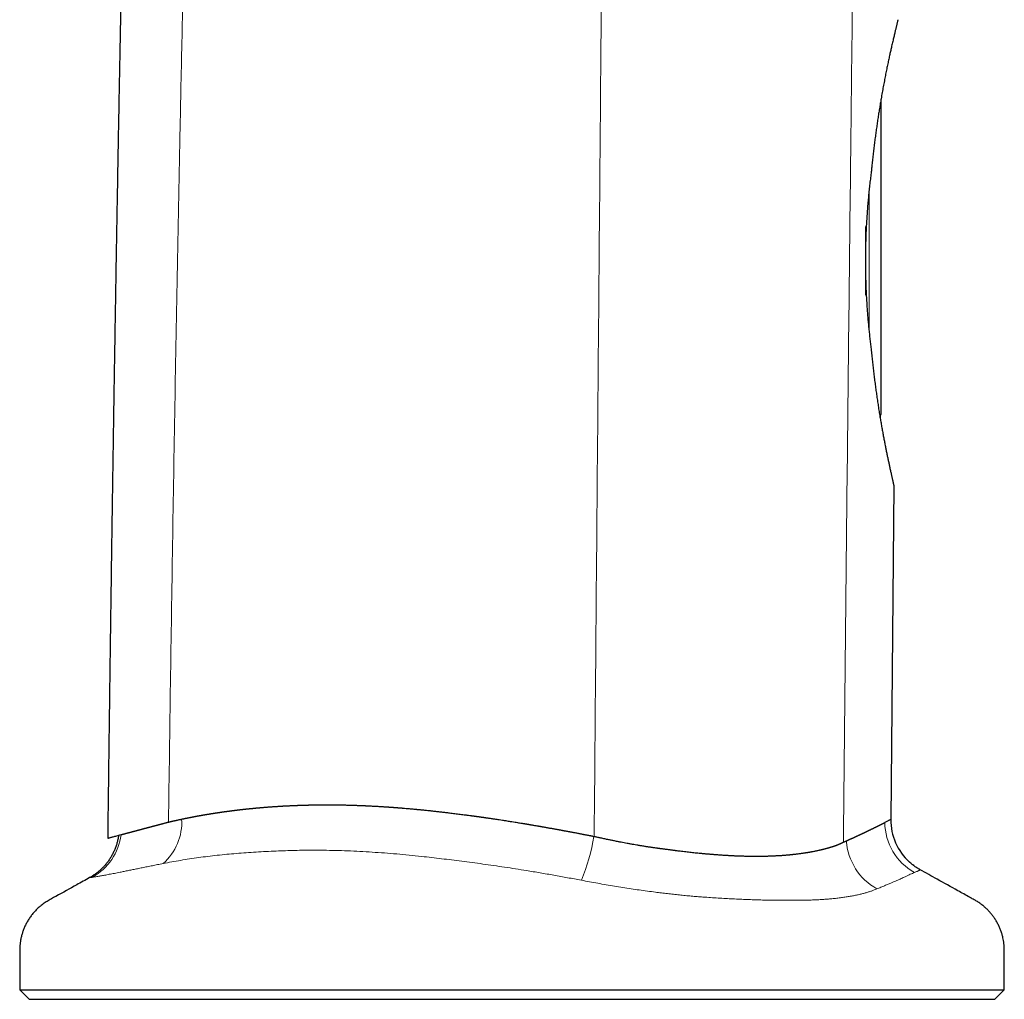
# Model space of a CAD drawing. Header units: millimetres. Extents: x 8 to 825, y 12 to 755.
# Tile 59 of 62: x 662 to 713, y 550 to 602. Entities that reach past the tile are written whole.
import ezdxf

# ---------------------------------------------------------------- set-up
doc = ezdxf.new("R2010")
doc.units = ezdxf.units.MM

msp = doc.modelspace()

# ---------------------------------------------------------------- linework, layer by layer
at = {"color": 7, "linetype": 'Continuous', "lineweight": 30}
for p, q in [((706.742, 597.425), (706.742, 581.036)), ((705.942, 590.875), (705.942, 587.282)), ((707.429, 577.313), (707.277, 559.86)), ((691.681, 558.984), (691.757, 558.969)), ((691.74, 558.972), (691.746, 558.971)), ((691.746, 558.971), (691.76, 558.968)), ((704.795, 558.668), (704.836, 558.687)), ((661.708, 550.946), (662.208, 550.446)), ((661.708, 550.946), (713.208, 550.946)), ((712.708, 550.446), (713.208, 550.946)), ((662.208, 550.446), (712.708, 550.446))]:
    msp.add_line(p, q, dxfattribs=at)
at = {"color": 252, "linetype": 'Continuous', "lineweight": 0}
msp.add_line((706.142, 585.322), (706.142, 592.821), dxfattribs=at)
at = {"color": 7, "linetype": 'Continuous', "lineweight": 30}
for centre, radius, start, end in [((706.142, 581.036), 0.6, 343.2146, 0), ((710.267, 559.845), 3, 179.8172, 227.6801)]:
    msp.add_arc(centre, radius, start, end, dxfattribs=at)
at = {"color": 252, "linetype": 'Continuous', "lineweight": 0}
for centre, radius, start, end in [((667.341, 559.696), 2.844, 310.9743, 3.5585), ((709.982, 559.722), 3.024, 180.4617, 240.8813), ((664.042, 559.437), 2.99, 299.3928, 352.7435), ((681.554, 560.652), 10.33, 337.3491, 350.6339), ((708.102, 558.98), 3.169, 184.4443, 240.5702), ((710.267, 559.845), 3, 227.6801, 240.9357)]:
    msp.add_arc(centre, radius, start, end, dxfattribs=at)
at = {"color": 7, "linetype": 'Continuous', "lineweight": 30}
for points, knots in [([(667.598, 642.372), (667.594, 641.93), (667.586, 641.051), (667.574, 639.739), (667.561, 638.441), (667.548, 637.156), (667.535, 635.885), (667.521, 634.652), (667.507, 633.455), (667.493, 632.294), (667.479, 631.146), (667.465, 630.01), (667.45, 628.886), (667.435, 627.775), (667.42, 626.675), (667.405, 625.588), (667.389, 624.513), (667.374, 623.456), (667.358, 622.418), (667.342, 621.398), (667.326, 620.389), (667.31, 619.387), (667.293, 618.39), (667.277, 617.4), (667.26, 616.421), (667.243, 615.455), (667.226, 614.507), (667.209, 613.576), (667.192, 612.662), (667.175, 611.761), (667.158, 610.865), (667.141, 609.975), (667.124, 609.092), (667.107, 608.22), (667.089, 607.361), (667.072, 606.514), (667.055, 605.679), (667.039, 604.857), (667.023, 604.048), (667.007, 603.252), (666.992, 602.468), (666.977, 601.696), (666.963, 600.941), (666.949, 600.202), (666.935, 599.48), (666.921, 598.769), (666.908, 598.066), (666.895, 597.37), (666.883, 596.681), (666.87, 596.004), (666.858, 595.34), (666.846, 594.688), (666.835, 594.048), (666.824, 593.421), (666.813, 592.805), (666.802, 592.202), (666.792, 591.611), (666.782, 591.033), (666.772, 590.466), (666.762, 589.912), (666.753, 589.353), (666.743, 588.789), (666.733, 588.222), (666.724, 587.669), (666.715, 587.132), (666.707, 586.615), (666.698, 586.12), (666.691, 585.644), (666.683, 585.183), (666.676, 584.735), (666.669, 584.3), (666.662, 583.908), (666.657, 583.557), (666.652, 583.245), (666.647, 582.941), (666.642, 582.645), (666.637, 582.357), (666.629, 581.827), (666.617, 581.049), (666.601, 580.017), (666.584, 578.946), (666.568, 577.837), (666.55, 576.688), (666.533, 575.523), (666.516, 574.344), (666.5, 573.237), (666.486, 572.205), (666.475, 571.47), (666.468, 570.95), (666.464, 570.647), (666.46, 570.341), (666.455, 570.03), (666.451, 569.698), (666.446, 569.341), (666.441, 568.959), (666.435, 568.563), (666.43, 568.155), (666.424, 567.733), (666.418, 567.298), (666.412, 566.85), (666.406, 566.389), (666.4, 565.915), (666.394, 565.428), (666.387, 564.927), (666.38, 564.414), (666.373, 563.887), (666.366, 563.347), (666.359, 562.794), (666.352, 562.219), (666.345, 561.621), (666.337, 560.999), (666.329, 560.363), (666.321, 559.713), (666.315, 559.215), (666.311, 558.934), (666.311, 558.875)], [0, 0, 0, 0, 0.015878, 0.03159, 0.047138, 0.062522, 0.077741, 0.092795, 0.106838, 0.120736, 0.134487, 0.148092, 0.16155, 0.174863, 0.18803, 0.20105, 0.213925, 0.226654, 0.239013, 0.251231, 0.263309, 0.275246, 0.287255, 0.299119, 0.310836, 0.322408, 0.333834, 0.344914, 0.355853, 0.366652, 0.37731, 0.38804, 0.398624, 0.409062, 0.419353, 0.429498, 0.439495, 0.449346, 0.459028, 0.468565, 0.477955, 0.487199, 0.496297, 0.50509, 0.513742, 0.522253, 0.530624, 0.53902, 0.547269, 0.555372, 0.563328, 0.571138, 0.5788, 0.586317, 0.593687, 0.60091, 0.607987, 0.614917, 0.6217, 0.628337, 0.634828, 0.641799, 0.648592, 0.655208, 0.661647, 0.667908, 0.673765, 0.679458, 0.684987, 0.690351, 0.695552, 0.700589, 0.704431, 0.708172, 0.711812, 0.715351, 0.718788, 0.722178, 0.734384, 0.746745, 0.759263, 0.772848, 0.786612, 0.800555, 0.814677, 0.828979, 0.840316, 0.851763, 0.855383, 0.859014, 0.862655, 0.866356, 0.870184, 0.874605, 0.879183, 0.883918, 0.888811, 0.893861, 0.899068, 0.904432, 0.909954, 0.915633, 0.921469, 0.927462, 0.933612, 0.93992, 0.946384, 0.953006, 0.959785, 0.967055, 0.974497, 0.982112, 0.989899, 0.997859, 1, 1, 1, 1]), ([(707.642, 601.696), (707.642, 601.696), (707.641, 601.694), (707.639, 601.684), (707.635, 601.668), (707.63, 601.645), (707.623, 601.615), (707.615, 601.578), (707.605, 601.534), (707.593, 601.483), (707.579, 601.425), (707.564, 601.36), (707.547, 601.287), (707.528, 601.209), (707.509, 601.126), (707.488, 601.037), (707.465, 600.942), (707.441, 600.841), (707.416, 600.734), (707.389, 600.621), (707.361, 600.501), (707.331, 600.374), (707.296, 600.22), (707.254, 600.036), (707.204, 599.813), (707.153, 599.575), (707.099, 599.321), (707.045, 599.057), (706.989, 598.78), (706.934, 598.491), (706.877, 598.191), (706.821, 597.881), (706.769, 597.586), (706.722, 597.307), (706.679, 597.047), (706.637, 596.782), (706.595, 596.512), (706.554, 596.237), (706.514, 595.957), (706.474, 595.67), (706.435, 595.378), (706.398, 595.082), (706.361, 594.781), (706.326, 594.477), (706.294, 594.19), (706.266, 593.922), (706.25, 593.756), (706.242, 593.673)], [0, 0, 0, 0, 0.017978, 0.035959, 0.053937, 0.072039, 0.090145, 0.108247, 0.126745, 0.145246, 0.163744, 0.18238, 0.20102, 0.219655, 0.237633, 0.255614, 0.273592, 0.29169, 0.309792, 0.32789, 0.346335, 0.364783, 0.383229, 0.411049, 0.438869, 0.46816, 0.497451, 0.526893, 0.556336, 0.586222, 0.616109, 0.646137, 0.676166, 0.699593, 0.723024, 0.746451, 0.770018, 0.793588, 0.817154, 0.841146, 0.865142, 0.889135, 0.913269, 0.937406, 0.96154, 0.980766, 1, 1, 1, 1]), ([(706.242, 593.673), (706.228, 593.567), (706.202, 593.356), (706.164, 593.034), (706.129, 592.708), (706.097, 592.379), (706.067, 592.043), (706.04, 591.701), (706.015, 591.353), (705.994, 591.002), (705.977, 590.649), (705.963, 590.299), (705.952, 589.95), (705.946, 589.604), (705.942, 589.258), (705.942, 588.911), (705.945, 588.562), (705.952, 588.211), (705.963, 587.857), (705.977, 587.505), (705.994, 587.156), (706.014, 586.823), (706.036, 586.507), (706.059, 586.208), (706.084, 585.912), (706.111, 585.618), (706.141, 585.325), (706.173, 585.035), (706.206, 584.749), (706.23, 584.561), (706.242, 584.468)], [0, 0, 0, 0, 0.036259, 0.072547, 0.108844, 0.145131, 0.181389, 0.218679, 0.256003, 0.293338, 0.330661, 0.367951, 0.404218, 0.440517, 0.476826, 0.513124, 0.549392, 0.586737, 0.624115, 0.661504, 0.698883, 0.736228, 0.768957, 0.801701, 0.834445, 0.867175, 0.900373, 0.933587, 0.966801, 1, 1, 1, 1]), ([(706.242, 584.468), (706.252, 584.36), (706.273, 584.145), (706.307, 583.827), (706.342, 583.512), (706.379, 583.201), (706.417, 582.893), (706.456, 582.592), (706.496, 582.297), (706.538, 582.003), (706.581, 581.709), (706.626, 581.417), (706.671, 581.13), (706.716, 580.857), (706.761, 580.596), (706.804, 580.348), (706.848, 580.107), (706.891, 579.872), (706.934, 579.645), (706.977, 579.427), (707.018, 579.218), (707.059, 579.015), (707.1, 578.816), (707.141, 578.624), (707.181, 578.442), (707.214, 578.29), (707.241, 578.166), (707.263, 578.064), (707.284, 577.969), (707.304, 577.879), (707.323, 577.795), (707.34, 577.718), (707.356, 577.646), (707.37, 577.581), (707.383, 577.522), (707.394, 577.471), (707.404, 577.426), (707.413, 577.387), (707.42, 577.355), (707.425, 577.331), (707.428, 577.316), (707.429, 577.314), (707.429, 577.313)], [0, 0, 0, 0, 0.027403, 0.054805, 0.08229, 0.109774, 0.137416, 0.16508, 0.192308, 0.219557, 0.248368, 0.27718, 0.306097, 0.335014, 0.362095, 0.389177, 0.416354, 0.443532, 0.470899, 0.498293, 0.525172, 0.552079, 0.580932, 0.609785, 0.638791, 0.667796, 0.68737, 0.706947, 0.726521, 0.746225, 0.765932, 0.785636, 0.805763, 0.825894, 0.84602, 0.866298, 0.886581, 0.906859, 0.930092, 0.953326, 0.976663, 1, 1, 1, 1]), ([(669.509, 559.722), (669.515, 559.724), (669.529, 559.727), (669.55, 559.732), (669.574, 559.738), (669.601, 559.744), (669.631, 559.751), (669.667, 559.759), (669.704, 559.768), (669.736, 559.775), (669.759, 559.78), (669.775, 559.784), (669.791, 559.787), (669.809, 559.791), (669.829, 559.796), (669.851, 559.801), (669.875, 559.806), (669.902, 559.812), (669.931, 559.818), (669.971, 559.827), (670.021, 559.838), (670.077, 559.85), (670.128, 559.861), (670.174, 559.871), (670.219, 559.881), (670.266, 559.89), (670.313, 559.9), (670.363, 559.911), (670.415, 559.921), (670.467, 559.931), (670.519, 559.942), (670.567, 559.951), (670.608, 559.959), (670.642, 559.966), (670.677, 559.973), (670.711, 559.98), (670.748, 559.987), (670.784, 559.994), (670.82, 560), (670.851, 560.006), (670.879, 560.012), (670.907, 560.017), (670.938, 560.023), (670.975, 560.03), (671.015, 560.037), (671.057, 560.045), (671.097, 560.052), (671.135, 560.059), (671.164, 560.064), (671.188, 560.068), (671.21, 560.072), (671.233, 560.076), (671.257, 560.08), (671.282, 560.084), (671.311, 560.09), (671.345, 560.095), (671.379, 560.101), (671.413, 560.107), (671.446, 560.113), (671.477, 560.118), (671.505, 560.123), (671.534, 560.127), (671.563, 560.132), (671.59, 560.137), (671.617, 560.141), (671.646, 560.146), (671.684, 560.152), (671.726, 560.159), (671.772, 560.166), (671.817, 560.173), (671.858, 560.18), (671.898, 560.186), (671.931, 560.191), (671.956, 560.195), (671.974, 560.198), (671.993, 560.201), (672.012, 560.204), (672.028, 560.206), (672.044, 560.209), (672.059, 560.211), (672.081, 560.214), (672.107, 560.218), (672.135, 560.222), (672.158, 560.226), (672.177, 560.228), (672.195, 560.231), (672.214, 560.234), (672.239, 560.237), (672.269, 560.242), (672.305, 560.247), (672.347, 560.253), (672.393, 560.259), (672.439, 560.266), (672.48, 560.271), (672.522, 560.277), (672.564, 560.283), (672.608, 560.289), (672.651, 560.295), (672.694, 560.3), (672.732, 560.305), (672.765, 560.309), (672.799, 560.314), (672.837, 560.319), (672.879, 560.324), (672.92, 560.329), (672.96, 560.334), (672.999, 560.339), (673.038, 560.344), (673.075, 560.348), (673.11, 560.352), (673.143, 560.356), (673.176, 560.36), (673.209, 560.364), (673.236, 560.367), (673.257, 560.369), (673.275, 560.371), (673.299, 560.374), (673.328, 560.377), (673.363, 560.381), (673.398, 560.385), (673.434, 560.389), (673.47, 560.393), (673.507, 560.397), (673.544, 560.401), (673.582, 560.405), (673.623, 560.409), (673.66, 560.413), (673.695, 560.417), (673.729, 560.421), (673.766, 560.424), (673.803, 560.428), (673.84, 560.432), (673.867, 560.434), (673.889, 560.436), (673.905, 560.438), (673.923, 560.44), (673.942, 560.442), (673.963, 560.444), (673.985, 560.446), (674.006, 560.448), (674.028, 560.45), (674.051, 560.452), (674.082, 560.455), (674.119, 560.458), (674.16, 560.462), (674.2, 560.466), (674.239, 560.469), (674.273, 560.472), (674.32, 560.476), (674.382, 560.482), (674.462, 560.488), (674.545, 560.495), (674.627, 560.501), (674.708, 560.508), (674.773, 560.512), (674.822, 560.516), (674.859, 560.519), (674.9, 560.522), (674.947, 560.525), (674.995, 560.528), (675.043, 560.532), (675.088, 560.535), (675.133, 560.538), (675.178, 560.54), (675.226, 560.543), (675.275, 560.546), (675.322, 560.549), (675.37, 560.552), (675.42, 560.555), (675.471, 560.558), (675.518, 560.561), (675.56, 560.563), (675.596, 560.565), (675.633, 560.567), (675.677, 560.569), (675.73, 560.572), (675.788, 560.575), (675.847, 560.578), (675.898, 560.58), (675.942, 560.582), (675.983, 560.584), (676.023, 560.586), (676.063, 560.587), (676.101, 560.589), (676.14, 560.59), (676.183, 560.592), (676.228, 560.594), (676.276, 560.595), (676.324, 560.597), (676.371, 560.599), (676.414, 560.6), (676.457, 560.602), (676.5, 560.603), (676.544, 560.605), (676.584, 560.606), (676.62, 560.607), (676.655, 560.608), (676.694, 560.609), (676.733, 560.61), (676.765, 560.61), (676.787, 560.611), (676.805, 560.611), (676.824, 560.612), (676.872, 560.613), (676.94, 560.614), (677.024, 560.616), (677.097, 560.617), (677.167, 560.619), (677.239, 560.62), (677.313, 560.62), (677.427, 560.621), (677.587, 560.623), (677.785, 560.623), (677.988, 560.622), (678.183, 560.621), (678.382, 560.619), (678.546, 560.616), (678.688, 560.613), (678.782, 560.611), (678.874, 560.609), (678.956, 560.607), (679.049, 560.604), (679.123, 560.602), (679.185, 560.6), (679.239, 560.598), (679.297, 560.596), (679.343, 560.595), (679.376, 560.593), (679.394, 560.593), (679.416, 560.592), (679.442, 560.591), (679.472, 560.59), (679.507, 560.588), (679.534, 560.587), (679.552, 560.587), (679.558, 560.586), (679.566, 560.586), (679.575, 560.586), (679.585, 560.585), (679.596, 560.585), (679.609, 560.584), (679.627, 560.584), (679.654, 560.582), (679.689, 560.581), (679.723, 560.58), (679.752, 560.578), (679.776, 560.577), (679.797, 560.576), (679.814, 560.575), (679.829, 560.575), (679.841, 560.574), (679.889, 560.572), (679.974, 560.568), (680.085, 560.562), (680.183, 560.557), (680.269, 560.553), (680.354, 560.548), (680.445, 560.543), (680.522, 560.538), (680.584, 560.535), (680.629, 560.532), (680.676, 560.529), (680.725, 560.526), (680.775, 560.522), (680.828, 560.519), (680.881, 560.515), (680.929, 560.512), (680.967, 560.51), (680.999, 560.507), (681.026, 560.506), (681.053, 560.504), (681.075, 560.502), (681.093, 560.501), (681.111, 560.5), (681.13, 560.498), (681.148, 560.497), (681.168, 560.496), (681.191, 560.494), (681.221, 560.492), (681.258, 560.489), (681.302, 560.486), (681.343, 560.483), (681.379, 560.48), (681.41, 560.477), (681.445, 560.475), (681.484, 560.472), (681.529, 560.468), (681.575, 560.465), (681.62, 560.461), (681.657, 560.458), (681.686, 560.456), (681.708, 560.454), (681.73, 560.452), (681.799, 560.447), (681.918, 560.437), (682.089, 560.422), (682.271, 560.405), (682.415, 560.392), (682.517, 560.382), (682.571, 560.377), (682.626, 560.372), (682.682, 560.366), (682.784, 560.356), (682.948, 560.34), (683.153, 560.318), (683.362, 560.296), (683.559, 560.274), (683.767, 560.251), (683.974, 560.226), (684.16, 560.204), (684.327, 560.184), (684.467, 560.167), (684.61, 560.149), (684.748, 560.131), (684.884, 560.114), (685.03, 560.095), (685.171, 560.076), (685.282, 560.061), (685.346, 560.053), (685.378, 560.048), (685.411, 560.044), (685.448, 560.039), (685.487, 560.033), (685.527, 560.028), (685.563, 560.023), (685.596, 560.018), (685.638, 560.012), (685.688, 560.006), (685.739, 559.998), (685.785, 559.992), (685.827, 559.986), (685.868, 559.98), (685.912, 559.974), (685.955, 559.968), (686, 559.961), (686.044, 559.955), (686.092, 559.948), (686.155, 559.939), (686.233, 559.928), (686.325, 559.914), (686.415, 559.901), (686.507, 559.888), (686.608, 559.872), (686.704, 559.858), (686.821, 559.84), (686.957, 559.819), (687.115, 559.795), (687.281, 559.769), (687.443, 559.743), (687.604, 559.718), (687.776, 559.69), (687.911, 559.668), (688.02, 559.65), (688.067, 559.642), (688.113, 559.635), (688.161, 559.627), (688.212, 559.618), (688.264, 559.609), (688.318, 559.6), (688.374, 559.591), (688.432, 559.581), (688.492, 559.571), (688.557, 559.56), (688.631, 559.547), (688.709, 559.534), (688.784, 559.521), (688.85, 559.51), (688.901, 559.501), (688.946, 559.493), (688.988, 559.486), (689.033, 559.478), (689.078, 559.47), (689.137, 559.459), (689.21, 559.447), (689.297, 559.431), (689.384, 559.416), (689.473, 559.4), (689.562, 559.384), (689.639, 559.37), (689.701, 559.359), (689.752, 559.35), (689.804, 559.34), (689.855, 559.331), (689.903, 559.322), (689.95, 559.313), (689.999, 559.305), (690.043, 559.296), (690.074, 559.291), (690.092, 559.287), (690.105, 559.285), (690.118, 559.283), (690.132, 559.28), (690.146, 559.277), (690.16, 559.275), (690.174, 559.272), (690.188, 559.27), (690.222, 559.263), (690.272, 559.254), (690.336, 559.242), (690.385, 559.233), (690.422, 559.226), (690.45, 559.221), (690.475, 559.216), (690.497, 559.212), (690.516, 559.209), (690.535, 559.205), (690.567, 559.199), (690.613, 559.19), (690.678, 559.178), (690.754, 559.164), (690.836, 559.148), (690.914, 559.133), (690.982, 559.12), (691.04, 559.109), (691.096, 559.098), (691.151, 559.087), (691.207, 559.077), (691.269, 559.065), (691.338, 559.052), (691.415, 559.037), (691.488, 559.023), (691.553, 559.01), (691.606, 559), (691.647, 558.991), (691.671, 558.986), (691.681, 558.984)], [0, 0, 0, 0, 0.001129, 0.002399, 0.003813, 0.005371, 0.007072, 0.009215, 0.011642, 0.013519, 0.014847, 0.015628, 0.016495, 0.017547, 0.018722, 0.020019, 0.02144, 0.022983, 0.02465, 0.026441, 0.029955, 0.033369, 0.036218, 0.038645, 0.041423, 0.043925, 0.04664, 0.04953, 0.052579, 0.05539, 0.058298, 0.06143, 0.063435, 0.065353, 0.06727, 0.06918, 0.071185, 0.073367, 0.07534, 0.077103, 0.078614, 0.080018, 0.081754, 0.083836, 0.086275, 0.088393, 0.090752, 0.092895, 0.094657, 0.095577, 0.096776, 0.098224, 0.099502, 0.100609, 0.102297, 0.10437, 0.106099, 0.107998, 0.109914, 0.111457, 0.113001, 0.114537, 0.116093, 0.117798, 0.118885, 0.120518, 0.122538, 0.124944, 0.127322, 0.129935, 0.13214, 0.134103, 0.136364, 0.137297, 0.138256, 0.13924, 0.14025, 0.141279, 0.141869, 0.142682, 0.143719, 0.145402, 0.146832, 0.148077, 0.149137, 0.149889, 0.150828, 0.152182, 0.153806, 0.155699, 0.157722, 0.160555, 0.162948, 0.164903, 0.167062, 0.169478, 0.171555, 0.173929, 0.176246, 0.178205, 0.179803, 0.181459, 0.183501, 0.185648, 0.1879, 0.189898, 0.191847, 0.193871, 0.195972, 0.197591, 0.199253, 0.200958, 0.202708, 0.204294, 0.20503, 0.205937, 0.207136, 0.208632, 0.210423, 0.21238, 0.213887, 0.215991, 0.217846, 0.219452, 0.221552, 0.223708, 0.22558, 0.227169, 0.228952, 0.230756, 0.232788, 0.234488, 0.236222, 0.23696, 0.237772, 0.238657, 0.239616, 0.240649, 0.241756, 0.242936, 0.243737, 0.244952, 0.246472, 0.248303, 0.250442, 0.252538, 0.254392, 0.256086, 0.25762, 0.26138, 0.265331, 0.269397, 0.273503, 0.277449, 0.281228, 0.282943, 0.284626, 0.286624, 0.288933, 0.291398, 0.293612, 0.295943, 0.297963, 0.300053, 0.30239, 0.304972, 0.307002, 0.309166, 0.311814, 0.314233, 0.316544, 0.318512, 0.320136, 0.321803, 0.323786, 0.32631, 0.329357, 0.332171, 0.334595, 0.336625, 0.338439, 0.340332, 0.342231, 0.344137, 0.34568, 0.347742, 0.350099, 0.352065, 0.354453, 0.356758, 0.358713, 0.360476, 0.362835, 0.36471, 0.366596, 0.368349, 0.369762, 0.371537, 0.373677, 0.375206, 0.376037, 0.376717, 0.377623, 0.378759, 0.383367, 0.387036, 0.390294, 0.393458, 0.396761, 0.400142, 0.4036, 0.41242, 0.421951, 0.430573, 0.440024, 0.448372, 0.457229, 0.462048, 0.467486, 0.469696, 0.474305, 0.478431, 0.482062, 0.484189, 0.486609, 0.489211, 0.491907, 0.492722, 0.493458, 0.494397, 0.495536, 0.496875, 0.498416, 0.500165, 0.500421, 0.500723, 0.501071, 0.501465, 0.501904, 0.50239, 0.502922, 0.503501, 0.504864, 0.506431, 0.508116, 0.509277, 0.510311, 0.511217, 0.511995, 0.512647, 0.513171, 0.513593, 0.518853, 0.52428, 0.528126, 0.531702, 0.535467, 0.53926, 0.543474, 0.54549, 0.547274, 0.549383, 0.551513, 0.553642, 0.555918, 0.558324, 0.560412, 0.562179, 0.563217, 0.564546, 0.565693, 0.566657, 0.567373, 0.568106, 0.568911, 0.569809, 0.570451, 0.57145, 0.572741, 0.574349, 0.576274, 0.57833, 0.57957, 0.580883, 0.58237, 0.584034, 0.585871, 0.588122, 0.590008, 0.591572, 0.592812, 0.593732, 0.594444, 0.595658, 0.602455, 0.609701, 0.61741, 0.625638, 0.627932, 0.630237, 0.632558, 0.634894, 0.637244, 0.645498, 0.655582, 0.663025, 0.671679, 0.680319, 0.688942, 0.697599, 0.703359, 0.709707, 0.715053, 0.720951, 0.726846, 0.731862, 0.73894, 0.74427, 0.745496, 0.746795, 0.748171, 0.749619, 0.751269, 0.752998, 0.754478, 0.755704, 0.757127, 0.759608, 0.761763, 0.76345, 0.765178, 0.766983, 0.768406, 0.770596, 0.77219, 0.773995, 0.775981, 0.77797, 0.781749, 0.785482, 0.78924, 0.792682, 0.796682, 0.801622, 0.804276, 0.810987, 0.81814, 0.823404, 0.831125, 0.837834, 0.842824, 0.851966, 0.854134, 0.855955, 0.857585, 0.859659, 0.861733, 0.863812, 0.8659, 0.868214, 0.870551, 0.872916, 0.875409, 0.878396, 0.881799, 0.884813, 0.88743, 0.889649, 0.891024, 0.892817, 0.894616, 0.896423, 0.898237, 0.901703, 0.905214, 0.908685, 0.912136, 0.915802, 0.919325, 0.921402, 0.923261, 0.925345, 0.927707, 0.929334, 0.93107, 0.933333, 0.935113, 0.936395, 0.936981, 0.937335, 0.937912, 0.938484, 0.939053, 0.939616, 0.940175, 0.940729, 0.941277, 0.944194, 0.946644, 0.948939, 0.950054, 0.951134, 0.952181, 0.953099, 0.953739, 0.954489, 0.955347, 0.957472, 0.960039, 0.963048, 0.966527, 0.969817, 0.97239, 0.974588, 0.97679, 0.978999, 0.981218, 0.98343, 0.986335, 0.989467, 0.992501, 0.995069, 0.997165, 0.998802, 1, 1, 1, 1]), ([(707.277, 559.86), (707.276, 559.859), (707.274, 559.858), (707.259, 559.85), (707.234, 559.838), (707.2, 559.821), (707.155, 559.798), (707.1, 559.77), (707.036, 559.737), (706.984, 559.711), (706.958, 559.697)], [0, 0, 0, 0, 0.125905, 0.251178, 0.375861, 0.499996, 0.624774, 0.749671, 0.874731, 1, 1, 1, 1]), ([(667.008, 559.06), (667.011, 559.06), (667.017, 559.062), (667.026, 559.065), (667.039, 559.068), (667.052, 559.071), (667.07, 559.076), (667.091, 559.082), (667.109, 559.086), (667.122, 559.09), (667.13, 559.092), (667.138, 559.094), (667.144, 559.096), (667.152, 559.098), (667.161, 559.1), (667.167, 559.102), (667.17, 559.103), (667.172, 559.103), (667.175, 559.104), (667.18, 559.105), (667.187, 559.107), (667.197, 559.11), (667.211, 559.114), (667.225, 559.117), (667.237, 559.12), (667.246, 559.123), (667.255, 559.125), (667.264, 559.127), (667.271, 559.13), (667.278, 559.131), (667.285, 559.133), (667.294, 559.136), (667.306, 559.139), (667.321, 559.143), (667.335, 559.146), (667.349, 559.15), (667.363, 559.154), (667.38, 559.158), (667.4, 559.164), (667.423, 559.17), (667.448, 559.176), (667.47, 559.182), (667.488, 559.187), (667.503, 559.191), (667.518, 559.195), (667.533, 559.199), (667.548, 559.203), (667.564, 559.207), (667.579, 559.211), (667.594, 559.215), (667.609, 559.219), (667.624, 559.223), (667.642, 559.228), (667.662, 559.233), (667.685, 559.239), (667.707, 559.245), (667.73, 559.251), (667.756, 559.258), (667.78, 559.265), (667.802, 559.27), (667.822, 559.276), (667.844, 559.282), (667.866, 559.287), (667.889, 559.294), (667.91, 559.299), (667.929, 559.304), (667.944, 559.308), (667.96, 559.313), (667.976, 559.317), (667.992, 559.321), (668.008, 559.325), (668.022, 559.329), (668.034, 559.332), (668.042, 559.334), (668.047, 559.336), (668.049, 559.336), (668.051, 559.337), (668.055, 559.338), (668.06, 559.339), (668.064, 559.34), (668.069, 559.341), (668.078, 559.344), (668.096, 559.349), (668.131, 559.358), (668.17, 559.368), (668.21, 559.379), (668.243, 559.388), (668.271, 559.395), (668.292, 559.401), (668.308, 559.405), (668.324, 559.409), (668.342, 559.414), (668.361, 559.419), (668.381, 559.424), (668.402, 559.43), (668.42, 559.435), (668.437, 559.439), (668.45, 559.443), (668.473, 559.449), (668.509, 559.458), (668.557, 559.471), (668.605, 559.484), (668.647, 559.495), (668.684, 559.505), (668.718, 559.514), (668.753, 559.523), (668.785, 559.532), (668.811, 559.538), (668.831, 559.544), (668.849, 559.549), (668.868, 559.554), (668.888, 559.559), (668.904, 559.563), (668.919, 559.567), (668.933, 559.571), (668.951, 559.576), (668.973, 559.582), (668.997, 559.588), (669.024, 559.595), (669.05, 559.602), (669.077, 559.609), (669.104, 559.616), (669.131, 559.623), (669.16, 559.631), (669.193, 559.64), (669.235, 559.65), (669.285, 559.664), (669.337, 559.678), (669.389, 559.692), (669.441, 559.705), (669.476, 559.714), (669.493, 559.719)], [0, 0, 0, 0, 0.00462, 0.010629, 0.018032, 0.026836, 0.035389, 0.049499, 0.06278, 0.067749, 0.072311, 0.076467, 0.080217, 0.08356, 0.090134, 0.094148, 0.094543, 0.095146, 0.096973, 0.099632, 0.103126, 0.109089, 0.116551, 0.125508, 0.130969, 0.136084, 0.14085, 0.145266, 0.149332, 0.153047, 0.156412, 0.160155, 0.166963, 0.175135, 0.182981, 0.188223, 0.196014, 0.20486, 0.214778, 0.225769, 0.237833, 0.250969, 0.257714, 0.264586, 0.271585, 0.278707, 0.285952, 0.293317, 0.30037, 0.307132, 0.313846, 0.320553, 0.327431, 0.338453, 0.347884, 0.357815, 0.367768, 0.378936, 0.390723, 0.398906, 0.407286, 0.416285, 0.426679, 0.435248, 0.445716, 0.452755, 0.458335, 0.464777, 0.472087, 0.477572, 0.484717, 0.490587, 0.495172, 0.49847, 0.500407, 0.501105, 0.501193, 0.503094, 0.504985, 0.506866, 0.508736, 0.510597, 0.517807, 0.530289, 0.551314, 0.563055, 0.576404, 0.589021, 0.59498, 0.600597, 0.606644, 0.613115, 0.620013, 0.62773, 0.635726, 0.642661, 0.648538, 0.653346, 0.657272, 0.67383, 0.691677, 0.708891, 0.725103, 0.735538, 0.747211, 0.760662, 0.771958, 0.780455, 0.786292, 0.792616, 0.799023, 0.80552, 0.812098, 0.815792, 0.820444, 0.82641, 0.8337, 0.842314, 0.849975, 0.859898, 0.868439, 0.87607, 0.886053, 0.895185, 0.903447, 0.918609, 0.935147, 0.951552, 0.967771, 0.984091, 1, 1, 1, 1]), ([(669.493, 559.719), (669.496, 559.719), (669.501, 559.721), (669.506, 559.722), (669.509, 559.722)], [0, 0, 0, 0, 0.498543, 1, 1, 1, 1]), ([(704.836, 558.687), (704.84, 558.689), (704.847, 558.692), (704.858, 558.697), (704.871, 558.703), (704.886, 558.709), (704.9, 558.716), (704.914, 558.722), (704.925, 558.726), (704.936, 558.731), (704.948, 558.737), (704.961, 558.742), (704.974, 558.748), (704.987, 558.754), (705.002, 558.76), (705.018, 558.767), (705.033, 558.774), (705.049, 558.781), (705.067, 558.789), (705.085, 558.798), (705.103, 558.806), (705.119, 558.813), (705.136, 558.821), (705.155, 558.829), (705.173, 558.838), (705.192, 558.846), (705.211, 558.855), (705.232, 558.864), (705.249, 558.872), (705.261, 558.877), (705.268, 558.88), (705.275, 558.883), (705.282, 558.887), (705.289, 558.89), (705.297, 558.894), (705.307, 558.898), (705.321, 558.905), (705.336, 558.911), (705.351, 558.919), (705.365, 558.925), (705.378, 558.931), (705.392, 558.937), (705.409, 558.945), (705.428, 558.953), (705.447, 558.962), (705.465, 558.971), (705.485, 558.98), (705.508, 558.99), (705.531, 559.001), (705.553, 559.011), (705.575, 559.021), (705.598, 559.032), (705.617, 559.041), (705.631, 559.047), (705.637, 559.05), (705.643, 559.053), (705.65, 559.056), (705.657, 559.059), (705.665, 559.063), (705.676, 559.068), (705.69, 559.075), (705.708, 559.083), (705.725, 559.091), (705.741, 559.098), (705.754, 559.104), (705.765, 559.11), (705.775, 559.114), (705.786, 559.12), (705.8, 559.126), (705.817, 559.134), (705.833, 559.142), (705.848, 559.149), (705.862, 559.155), (705.877, 559.163), (705.893, 559.17), (705.909, 559.178), (705.932, 559.189), (705.962, 559.203), (705.997, 559.219), (706.032, 559.237), (706.068, 559.254), (706.105, 559.271), (706.137, 559.287), (706.166, 559.301), (706.192, 559.314), (706.218, 559.327), (706.244, 559.339), (706.269, 559.351), (706.294, 559.364), (706.319, 559.376), (706.344, 559.388), (706.368, 559.4), (706.395, 559.414), (706.415, 559.424), (706.428, 559.43), (706.431, 559.432), (706.435, 559.433), (706.438, 559.435), (706.442, 559.437), (706.445, 559.438), (706.448, 559.44), (706.452, 559.442), (706.458, 559.445), (706.467, 559.45), (706.477, 559.455), (706.487, 559.46), (706.496, 559.464), (706.505, 559.469), (706.514, 559.473), (706.523, 559.477), (706.534, 559.483), (706.546, 559.489), (706.558, 559.495), (706.573, 559.502), (706.592, 559.512), (706.615, 559.524), (706.637, 559.535), (706.653, 559.542), (706.661, 559.547), (706.665, 559.549), (706.669, 559.551), (706.674, 559.553), (706.679, 559.556), (706.686, 559.559), (706.695, 559.564), (706.703, 559.568), (706.708, 559.57), (706.709, 559.571), (706.711, 559.572), (706.712, 559.572), (706.714, 559.574), (706.719, 559.576), (706.726, 559.579), (706.735, 559.584), (706.744, 559.589), (706.754, 559.594), (706.765, 559.599), (706.776, 559.605), (706.786, 559.61), (706.796, 559.615), (706.806, 559.62), (706.817, 559.625), (706.827, 559.631), (706.839, 559.637), (706.85, 559.642), (706.86, 559.648), (706.869, 559.652), (706.878, 559.657), (706.887, 559.661), (706.896, 559.666), (706.904, 559.67), (706.911, 559.673), (706.916, 559.676), (706.922, 559.679), (706.926, 559.681), (706.931, 559.683), (706.936, 559.686), (706.941, 559.689), (706.947, 559.692), (706.952, 559.694), (706.955, 559.696), (706.958, 559.697), (706.958, 559.697)], [0, 0, 0, 0, 0.0031589, 0.0068421, 0.0110498, 0.0158086, 0.0212595, 0.0256709, 0.0290437, 0.0320017, 0.0368529, 0.0412552, 0.0452091, 0.0493367, 0.0548756, 0.0601669, 0.065032, 0.0701798, 0.0762615, 0.0833969, 0.0893474, 0.0942787, 0.1006323, 0.1070299, 0.1134733, 0.1199634, 0.1262024, 0.1336403, 0.1419832, 0.1443178, 0.1467143, 0.1491726, 0.1516927, 0.1542745, 0.1566673, 0.1606953, 0.165518, 0.1711347, 0.1772116, 0.1822904, 0.1863056, 0.191389, 0.1971125, 0.2052374, 0.2123002, 0.2183055, 0.2257721, 0.2348196, 0.2443214, 0.2521775, 0.2600717, 0.2692092, 0.2795869, 0.282367, 0.2846272, 0.287096, 0.2897738, 0.2926606, 0.2957564, 0.2990611, 0.3056613, 0.3129743, 0.3203424, 0.3262567, 0.3315438, 0.3362044, 0.3402399, 0.3437727, 0.3499852, 0.3575937, 0.364387, 0.3703665, 0.3758643, 0.3826779, 0.3894007, 0.3958391, 0.4038184, 0.4191114, 0.434861, 0.449389, 0.4671774, 0.4835523, 0.4996811, 0.5122898, 0.5248704, 0.5374213, 0.5499413, 0.5624355, 0.5749938, 0.5883474, 0.6003212, 0.6131736, 0.6262552, 0.6433426, 0.6452474, 0.6471495, 0.6490487, 0.6509452, 0.6528388, 0.6547295, 0.6561838, 0.6581107, 0.6615637, 0.6665412, 0.6730413, 0.6779056, 0.6833707, 0.6888413, 0.6931621, 0.6972382, 0.705455, 0.7124548, 0.7182372, 0.7256965, 0.7392673, 0.7530895, 0.7672874, 0.7800206, 0.7821291, 0.784098, 0.7865828, 0.7895831, 0.7930982, 0.7971279, 0.8032344, 0.8102368, 0.8124375, 0.8130835, 0.8138159, 0.8146348, 0.81554, 0.8192417, 0.8239319, 0.8296102, 0.8362755, 0.8438576, 0.8498843, 0.8583758, 0.8659803, 0.8726991, 0.8798455, 0.8875794, 0.8953289, 0.903094, 0.9134371, 0.920598, 0.9265846, 0.9342903, 0.9409634, 0.9478637, 0.9556637, 0.9600168, 0.9646063, 0.9691499, 0.9724513, 0.9762677, 0.9805988, 0.9853016, 0.9903772, 0.9945185, 0.9977259, 1, 1, 1, 1]), ([(666.88, 559.026), (666.877, 559.001), (666.869, 558.944), (666.853, 558.854), (666.832, 558.757), (666.808, 558.661), (666.781, 558.566), (666.751, 558.473), (666.718, 558.38), (666.682, 558.289), (666.644, 558.199), (666.602, 558.111), (666.558, 558.025), (666.511, 557.94), (666.462, 557.857), (666.41, 557.776), (666.356, 557.697), (666.299, 557.62), (666.241, 557.545), (666.18, 557.472), (666.117, 557.402), (666.053, 557.334), (665.986, 557.268), (665.918, 557.205), (665.848, 557.144), (665.777, 557.085), (665.705, 557.029), (665.631, 556.976), (665.557, 556.926), (665.481, 556.878), (665.418, 556.839), (665.379, 556.818), (665.366, 556.811)], [0, 0, 0, 0, 0.026833, 0.062551, 0.098184, 0.133731, 0.169191, 0.204561, 0.23984, 0.275027, 0.310118, 0.345111, 0.380002, 0.41479, 0.449469, 0.484036, 0.518486, 0.552814, 0.587014, 0.621079, 0.655003, 0.688777, 0.722391, 0.755837, 0.789101, 0.822172, 0.855033, 0.887667, 0.920056, 0.952174, 0.983997, 1, 1, 1, 1]), ([(666.311, 558.875), (666.312, 558.875), (666.314, 558.875), (666.333, 558.88), (666.363, 558.888), (666.405, 558.9), (666.459, 558.914), (666.525, 558.931), (666.6, 558.951), (666.685, 558.974), (666.781, 558.999), (666.888, 559.028), (666.968, 559.049), (667.008, 559.06)], [0, 0, 0, 0, 0.092839, 0.185868, 0.278994, 0.372124, 0.465165, 0.558489, 0.646783, 0.733634, 0.823149, 0.911406, 1, 1, 1, 1]), ([(667.008, 559.06), (667.025, 559.064), (667.052, 559.071), (667.086, 559.08), (667.099, 559.084)], [0, 0, 0, 0, 0.6147193, 1, 1, 1, 1]), ([(691.757, 558.969), (691.786, 558.963), (691.842, 558.951), (691.925, 558.933), (692.007, 558.914), (692.094, 558.895), (692.191, 558.874), (692.289, 558.853), (692.377, 558.834), (692.46, 558.817), (692.542, 558.8), (692.632, 558.782), (692.719, 558.764), (692.81, 558.746), (692.905, 558.727), (693.025, 558.704), (693.163, 558.677), (693.321, 558.647), (693.483, 558.617), (693.653, 558.586), (693.824, 558.556), (693.961, 558.532), (694.066, 558.514), (694.144, 558.501), (694.236, 558.486), (694.332, 558.47), (694.425, 558.455), (694.504, 558.442), (694.578, 558.431), (694.65, 558.421), (694.719, 558.411), (694.79, 558.401), (694.874, 558.389), (694.963, 558.377), (695.043, 558.366), (695.107, 558.357), (695.168, 558.348), (695.223, 558.341), (695.274, 558.334), (695.324, 558.327), (695.392, 558.318), (695.46, 558.309), (695.525, 558.3), (695.587, 558.292), (695.664, 558.281), (695.749, 558.27), (695.83, 558.26), (695.897, 558.251), (695.951, 558.244), (695.99, 558.239), (696.017, 558.236), (696.034, 558.234), (696.047, 558.232), (696.06, 558.231), (696.151, 558.219), (696.292, 558.202), (696.476, 558.181), (696.622, 558.164), (696.764, 558.148), (696.904, 558.132), (697.044, 558.118), (697.176, 558.104), (697.285, 558.093), (697.375, 558.085), (697.453, 558.077), (697.539, 558.069), (697.621, 558.062), (697.687, 558.056), (697.744, 558.051), (697.797, 558.046), (697.851, 558.042), (697.905, 558.037), (697.957, 558.033), (698.008, 558.029), (698.07, 558.024), (698.156, 558.018), (698.259, 558.01), (698.357, 558.003), (698.443, 557.997), (698.527, 557.992), (698.616, 557.986), (698.704, 557.981), (698.833, 557.974), (699.001, 557.965), (699.209, 557.956), (699.413, 557.949), (699.62, 557.943), (699.825, 557.938), (700.031, 557.936), (700.197, 557.935), (700.324, 557.935), (700.411, 557.936), (700.477, 557.936), (700.522, 557.937), (700.55, 557.937), (700.578, 557.938), (700.608, 557.938), (700.638, 557.939), (700.669, 557.939), (700.7, 557.94), (700.735, 557.941), (700.78, 557.942), (700.839, 557.943), (700.904, 557.946), (700.973, 557.948), (701.036, 557.95), (701.097, 557.953), (701.166, 557.955), (701.24, 557.959), (701.322, 557.963), (701.405, 557.968), (701.486, 557.973), (701.57, 557.978), (701.642, 557.984), (701.715, 557.989), (701.782, 557.995), (701.848, 558), (701.898, 558.005), (701.937, 558.008), (701.97, 558.011), (702.006, 558.015), (702.039, 558.018), (702.06, 558.02), (702.078, 558.022), (702.1, 558.024), (702.133, 558.027), (702.173, 558.031), (702.211, 558.036), (702.256, 558.041), (702.313, 558.047), (702.391, 558.057), (702.478, 558.068), (702.566, 558.079), (702.645, 558.09), (702.716, 558.101), (702.77, 558.109), (702.813, 558.116), (702.851, 558.122), (702.891, 558.129), (702.928, 558.135), (702.962, 558.141), (702.996, 558.146), (703.034, 558.153), (703.071, 558.159), (703.107, 558.166), (703.142, 558.172), (703.18, 558.18), (703.232, 558.19), (703.298, 558.203), (703.381, 558.219), (703.461, 558.236), (703.528, 558.251), (703.582, 558.264), (703.624, 558.274), (703.663, 558.283), (703.696, 558.291), (703.726, 558.298), (703.754, 558.305), (703.783, 558.312), (703.809, 558.319), (703.835, 558.326), (703.863, 558.333), (703.899, 558.343), (703.941, 558.354), (703.984, 558.366), (704.025, 558.377), (704.062, 558.388), (704.1, 558.399), (704.139, 558.41), (704.182, 558.423), (704.221, 558.434), (704.261, 558.447), (704.302, 558.461), (704.338, 558.475), (704.373, 558.487), (704.405, 558.499), (704.436, 558.511), (704.465, 558.521), (704.497, 558.534), (704.533, 558.549), (704.575, 558.566), (704.614, 558.583), (704.653, 558.6), (704.692, 558.618), (704.728, 558.636), (704.764, 558.653), (704.784, 558.663), (704.795, 558.668)], [0, 0, 0, 0, 0.005541, 0.01054, 0.015705, 0.021093, 0.026948, 0.033962, 0.03946, 0.043551, 0.049607, 0.054804, 0.060388, 0.065855, 0.071878, 0.078062, 0.088231, 0.097599, 0.107523, 0.118281, 0.129238, 0.139172, 0.143853, 0.148694, 0.153685, 0.160909, 0.166411, 0.171022, 0.175499, 0.180219, 0.184328, 0.188237, 0.193444, 0.199937, 0.20473, 0.208174, 0.211935, 0.216072, 0.218349, 0.221441, 0.225494, 0.23099, 0.23419, 0.237608, 0.242486, 0.248574, 0.253583, 0.257713, 0.261069, 0.26372, 0.265043, 0.26611, 0.266925, 0.26749, 0.268563, 0.284248, 0.293994, 0.303253, 0.312003, 0.32118, 0.33005, 0.338726, 0.346684, 0.351074, 0.356056, 0.361969, 0.367669, 0.371972, 0.374979, 0.378739, 0.382343, 0.385545, 0.389507, 0.39252, 0.395584, 0.401814, 0.409499, 0.41614, 0.42126, 0.42673, 0.432986, 0.439145, 0.444731, 0.459224, 0.473213, 0.487827, 0.501564, 0.516813, 0.531279, 0.54599, 0.552772, 0.559322, 0.565441, 0.567387, 0.569421, 0.571541, 0.573748, 0.576039, 0.578414, 0.580679, 0.583015, 0.586422, 0.590911, 0.596423, 0.601395, 0.606802, 0.610968, 0.615768, 0.622703, 0.628832, 0.634978, 0.642674, 0.648258, 0.655293, 0.660483, 0.666299, 0.671763, 0.676939, 0.679087, 0.681727, 0.685208, 0.688158, 0.690011, 0.690812, 0.692756, 0.695752, 0.699234, 0.703144, 0.705798, 0.711118, 0.718211, 0.726649, 0.734648, 0.742113, 0.748697, 0.75439, 0.757337, 0.761086, 0.765541, 0.768899, 0.771965, 0.775569, 0.778767, 0.783147, 0.786208, 0.790016, 0.79356, 0.79778, 0.806101, 0.814571, 0.823157, 0.831771, 0.836487, 0.841126, 0.845695, 0.849756, 0.852349, 0.855975, 0.859551, 0.862528, 0.865003, 0.86865, 0.872963, 0.877948, 0.88369, 0.888866, 0.892998, 0.897695, 0.903274, 0.908513, 0.913779, 0.91897, 0.925155, 0.930049, 0.93449, 0.939688, 0.943425, 0.94768, 0.952004, 0.957944, 0.963729, 0.971245, 0.97615, 0.98198, 0.989519, 0.994114, 1, 1, 1, 1]), ([(708.809, 557.223), (708.795, 557.231), (708.752, 557.255), (708.68, 557.298), (708.594, 557.354), (708.511, 557.412), (708.429, 557.473), (708.35, 557.536), (708.29, 557.588), (708.256, 557.619), (708.247, 557.627)], [0, 0, 0, 0, 0.068474, 0.215933, 0.363001, 0.509687, 0.655996, 0.801931, 0.947495, 1, 1, 1, 1]), ([(665.366, 556.811), (665.141, 556.685), (664.554, 556.359), (663.927, 556.011), (663.485, 555.765), (663.364, 555.698), (663.248, 555.634), (663.138, 555.57), (663.036, 555.504), (662.935, 555.434), (662.816, 555.343), (662.681, 555.227), (662.534, 555.084), (662.397, 554.929), (662.27, 554.765), (662.155, 554.592), (662.051, 554.411), (661.963, 554.228), (661.89, 554.047), (661.831, 553.867), (661.783, 553.686), (661.747, 553.503), (661.723, 553.321), (661.71, 553.155), (661.708, 552.998), (661.709, 552.849), (661.708, 552.694), (661.708, 552.539), (661.708, 552.384), (661.708, 552.229), (661.708, 552.075), (661.708, 551.647), (661.708, 551.271), (661.708, 550.946)], [0, 0, 0, 0, 0.100797, 0.262231, 0.280352, 0.298472, 0.316399, 0.332112, 0.347984, 0.364004, 0.380161, 0.406588, 0.433285, 0.460194, 0.487253, 0.514398, 0.541564, 0.568684, 0.593451, 0.618076, 0.642514, 0.666718, 0.690646, 0.71426, 0.731903, 0.752083, 0.772262, 0.792441, 0.812621, 0.8328, 0.852979, 0.873159, 1, 1, 1, 1]), ([(713.208, 550.946), (713.208, 551.472), (713.208, 552.056), (713.208, 552.7), (713.208, 552.875), (713.209, 553.043), (713.204, 553.203), (713.19, 553.359), (713.168, 553.515), (713.135, 553.68), (713.09, 553.853), (713.032, 554.033), (712.962, 554.209), (712.88, 554.382), (712.788, 554.549), (712.687, 554.707), (712.578, 554.855), (712.464, 554.993), (712.343, 555.123), (712.215, 555.245), (712.1, 555.343), (712.002, 555.418), (711.923, 555.476), (711.842, 555.53), (711.76, 555.581), (711.674, 555.631), (711.582, 555.682), (711.486, 555.735), (711.219, 555.883), (710.624, 556.214), (709.764, 556.692), (709.106, 557.058), (708.809, 557.223)], [0, 0, 0, 0, 0.185009, 0.205776, 0.226542, 0.246645, 0.264718, 0.283015, 0.301516, 0.320197, 0.342186, 0.364349, 0.386642, 0.409021, 0.431442, 0.453859, 0.474951, 0.495962, 0.516855, 0.537595, 0.558147, 0.569704, 0.581186, 0.592586, 0.603899, 0.615121, 0.627828, 0.640778, 0.653729, 0.735133, 0.880498, 1, 1, 1, 1])]:
    msp.add_open_spline(points, degree=3, knots=knots, dxfattribs=at)
at = {"color": 252, "linetype": 'Continuous', "lineweight": 0}
for points, knots in [([(670.892, 642.355), (670.876, 640.626), (670.844, 637.169), (670.782, 631.983), (670.71, 626.798), (670.627, 621.613), (670.534, 616.459), (670.431, 611.337), (670.316, 606.246), (670.204, 601.155), (670.083, 595.338), (669.954, 588.794), (669.823, 581.523), (669.702, 574.253), (669.591, 566.985), (669.526, 562.14), (669.493, 559.719)], [0, 0, 0, 0, 0.062752, 0.125499, 0.188243, 0.250984, 0.313724, 0.375342, 0.43696, 0.498571, 0.560175, 0.648168, 0.73615, 0.824125, 0.912083, 1, 1, 1, 1]), ([(692.471, 642.241), (692.449, 639.65), (692.403, 634.468), (692.336, 626.694), (692.269, 618.921), (692.203, 611.148), (692.137, 603.375), (692.059, 594.123), (691.967, 583.39), (691.862, 571.179), (691.792, 563.039), (691.757, 558.969)], [0, 0, 0, 0, 0.093354, 0.186703, 0.28005, 0.373395, 0.466739, 0.560075, 0.706732, 0.853385, 1, 1, 1, 1]), ([(705.681, 642.172), (705.661, 639.945), (705.621, 635.491), (705.557, 628.811), (705.488, 622.13), (705.415, 615.45), (705.338, 608.769), (705.258, 602.089), (705.172, 594.574), (705.079, 586.224), (704.98, 577.038), (704.885, 567.853), (704.825, 561.73), (704.795, 558.668)], [0, 0, 0, 0, 0.080003, 0.160004, 0.240004, 0.320005, 0.400009, 0.480012, 0.560012, 0.670009, 0.780009, 0.890013, 1, 1, 1, 1]), ([(691.087, 556.674), (690.847, 556.719), (690.366, 556.81), (689.648, 556.939), (688.931, 557.063), (688.262, 557.174), (687.643, 557.272), (687.071, 557.36), (686.501, 557.444), (685.934, 557.524), (685.378, 557.6), (684.834, 557.671), (684.302, 557.738), (683.774, 557.802), (683.248, 557.863), (682.682, 557.926), (682.075, 557.99), (681.427, 558.05), (680.784, 558.102), (680.141, 558.147), (679.499, 558.185), (678.858, 558.213), (678.223, 558.234), (677.634, 558.245), (677.091, 558.248), (676.593, 558.245), (676.098, 558.236), (675.609, 558.223), (675.107, 558.204), (674.592, 558.181), (674.068, 558.151), (673.55, 558.117), (673.04, 558.077), (672.537, 558.032), (672.041, 557.981), (671.551, 557.924), (671.067, 557.861), (670.59, 557.792), (670.121, 557.717), (669.659, 557.637), (669.357, 557.578), (669.206, 557.548)], [0, 0, 0, 0, 0.029118, 0.058242, 0.087365, 0.116483, 0.13992, 0.163362, 0.186805, 0.210246, 0.233683, 0.25599, 0.278303, 0.300617, 0.322929, 0.345236, 0.373323, 0.401414, 0.429506, 0.457592, 0.486244, 0.514901, 0.543558, 0.57221, 0.595282, 0.61836, 0.641439, 0.664515, 0.687586, 0.713391, 0.739199, 0.765004, 0.790908, 0.816815, 0.84272, 0.868894, 0.895071, 0.921245, 0.947496, 0.973749, 1, 1, 1, 1]), ([(669.206, 557.548), (669.111, 557.529), (668.921, 557.491), (668.646, 557.436), (668.378, 557.382), (668.12, 557.329), (667.87, 557.279), (667.628, 557.23), (667.395, 557.183), (667.171, 557.138), (666.976, 557.099), (666.808, 557.065), (666.662, 557.036), (666.525, 557.01), (666.393, 556.984), (666.267, 556.96), (666.148, 556.938), (666.038, 556.918), (665.937, 556.9), (665.837, 556.883), (665.741, 556.867), (665.651, 556.853), (665.573, 556.842), (665.531, 556.835), (665.51, 556.832)], [0, 0, 0, 0, 0.04894, 0.097887, 0.146824, 0.196093, 0.245371, 0.294638, 0.345059, 0.395491, 0.445911, 0.484074, 0.522249, 0.560424, 0.598586, 0.638354, 0.678145, 0.717944, 0.757733, 0.7975, 0.84811, 0.898744, 0.949383, 1, 1, 1, 1]), ([(665.51, 556.832), (665.498, 556.83), (665.475, 556.827), (665.447, 556.823), (665.422, 556.819), (665.402, 556.816), (665.386, 556.814), (665.375, 556.812), (665.368, 556.811), (665.365, 556.81), (665.366, 556.811), (665.366, 556.811)], [0, 0, 0, 0, 0.123494, 0.246987, 0.370621, 0.494256, 0.618311, 0.742367, 0.866562, 0.990757, 1, 1, 1, 1]), ([(708.511, 557.08), (708.477, 557.066), (708.41, 557.037), (708.294, 556.986), (708.166, 556.928), (708.041, 556.87), (707.923, 556.814), (707.816, 556.764), (707.703, 556.712), (707.581, 556.658), (707.451, 556.602), (707.304, 556.539), (707.137, 556.469), (706.949, 556.39), (706.752, 556.308), (706.614, 556.249), (706.545, 556.22)], [0, 0, 0, 0, 0.087838, 0.175676, 0.263645, 0.351615, 0.410543, 0.469474, 0.528402, 0.587445, 0.646492, 0.705536, 0.779113, 0.852689, 0.926344, 1, 1, 1, 1]), ([(708.809, 557.223), (708.808, 557.222), (708.807, 557.221), (708.793, 557.213), (708.772, 557.201), (708.741, 557.184), (708.701, 557.163), (708.649, 557.139), (708.587, 557.112), (708.536, 557.091), (708.511, 557.08)], [0, 0, 0, 0, 0.124633, 0.249265, 0.374031, 0.498796, 0.624008, 0.74922, 0.874609, 1, 1, 1, 1]), ([(700.826, 555.635), (700.826, 555.635), (700.709, 555.638), (700.474, 555.643), (700.116, 555.654), (699.753, 555.667), (699.384, 555.682), (699.011, 555.7), (698.63, 555.72), (698.242, 555.743), (697.846, 555.768), (697.478, 555.794), (697.14, 555.82), (696.832, 555.846), (696.523, 555.875), (696.212, 555.906), (695.901, 555.939), (695.588, 555.974), (695.275, 556.011), (694.925, 556.055), (694.538, 556.106), (694.114, 556.166), (693.686, 556.229), (693.253, 556.296), (692.817, 556.366), (692.381, 556.439), (691.947, 556.515), (691.516, 556.593), (691.23, 556.647), (691.087, 556.674)], [0, 0, 0, 0, 0.000006, 0.040182, 0.080389, 0.120611, 0.160833, 0.201039, 0.241215, 0.282492, 0.323778, 0.365055, 0.396312, 0.427582, 0.458852, 0.490111, 0.521201, 0.552301, 0.583403, 0.614494, 0.656389, 0.698296, 0.740193, 0.783459, 0.826763, 0.870088, 0.913417, 0.956729, 1, 1, 1, 1]), ([(706.545, 556.22), (706.5, 556.202), (706.41, 556.165), (706.262, 556.111), (706.105, 556.06), (705.937, 556.011), (705.761, 555.964), (705.572, 555.919), (705.371, 555.876), (705.157, 555.836), (704.932, 555.799), (704.696, 555.765), (704.449, 555.734), (704.201, 555.708), (703.951, 555.687), (703.702, 555.669), (703.444, 555.654), (703.179, 555.643), (702.997, 555.637), (702.905, 555.635), (702.905, 555.635)], [0, 0, 0, 0, 0.059426, 0.118897, 0.178388, 0.237876, 0.29734, 0.356761, 0.418041, 0.479388, 0.540764, 0.602133, 0.663466, 0.724736, 0.779759, 0.834823, 0.889901, 0.944967, 0.999991, 1, 1, 1, 1]), ([(702.905, 555.635), (702.904, 555.635), (702.795, 555.634), (702.575, 555.632), (702.239, 555.63), (701.895, 555.629), (701.545, 555.63), (701.189, 555.632), (700.947, 555.634), (700.826, 555.635), (700.826, 555.635)], [0, 0, 0, 0, 0.000023, 0.166259, 0.332517, 0.498753, 0.66582, 0.83291, 0.999977, 1, 1, 1, 1])]:
    msp.add_open_spline(points, degree=3, knots=knots, dxfattribs=at)

doc.saveas('drawing.dxf')
